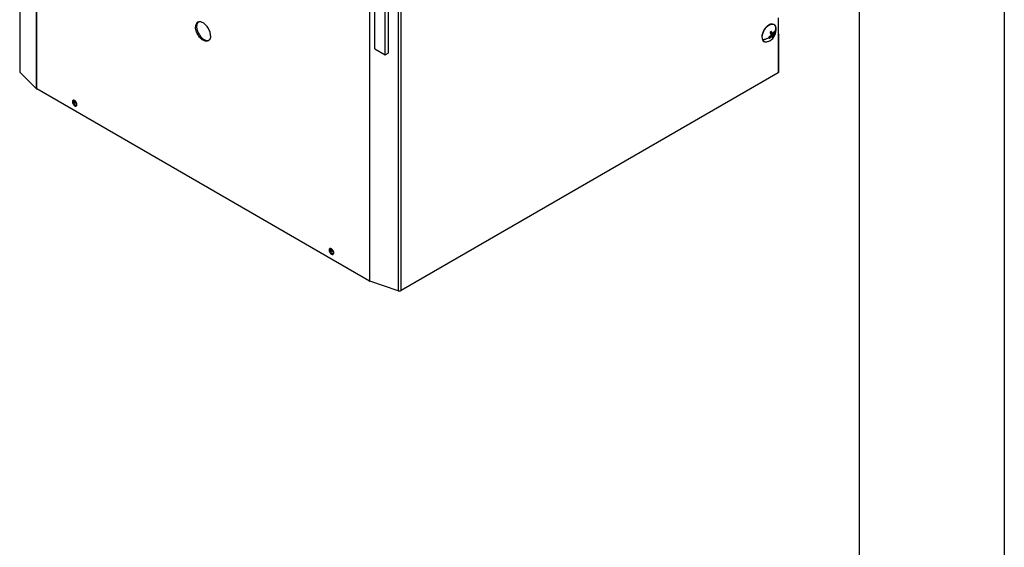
# Model space of a CAD drawing. Header units: millimetres. Extents: x 0 to 3353, y 0 to 2591.
# Tile 17 of 32: x 2836 to 3353, y 1206 to 1483. Entities that reach past the tile are written whole.
import ezdxf

# ---------------------------------------------------------------- set-up
doc = ezdxf.new("R2010")
doc.units = ezdxf.units.MM
doc.header["$LTSCALE"] = 12
doc.layers.add('TEXT', color=140, linetype='Continuous', lineweight=25)

msp = doc.modelspace()

# ---------------------------------------------------------------- linework, layer by layer
at = {"color": 7, "linetype": 'Continuous'}
msp.add_line((3352.83, 2590.83), (3352.83, 0.03), dxfattribs=at)
for p, q in [((2836.13, 2279.3), (2836.13, 1455.39)), ((2836.31, 1454.99), (2836.31, 2278.89)), ((2844.83, 2270.15), (2844.83, 1446.48)), ((2845.05, 1446.31), (2845.05, 2269.99)), ((3019.64, 2169.2), (3019.64, 1345.52)), ((3019.92, 1345.4), (3019.92, 2169.07)), ((3034.68, 2164.38), (3034.68, 1340.48)), ((3036.32, 1340.6), (3036.32, 2164.51)), ((3022.47, 1467.39), (3022.47, 1965.96)), ((3029.48, 1963.63), (3029.48, 1465.06)), ((3028, 1464.2), (3028, 1962.77)), ((3234.22, 1483.66), (3234.22, 1474.44)), ((2928.95, 1479.09), (2928.38, 1478.76)), ((3231.98, 1480.05), (3231.79, 1480.16)), ((3232.77, 1479.14), (3232.94, 1478.25)), ((3229.76, 1473.9), (3230.36, 1473.51)), ((3230.05, 1475.6), (3230.3, 1476.04)), ((3230.05, 1475.6), (3231.74, 1474.71)), ((3230.12, 1476.12), (3231.35, 1475.59)), ((3230.12, 1474.18), (3230.79, 1473.7)), ((3230.14, 1474.21), (3231.02, 1473.57)), ((3230.15, 1476.15), (3231.03, 1475.76)), ((3230.37, 1474.9), (3231.7, 1474.28)), ((3230.37, 1474.58), (3231.76, 1473.75)), ((3231.34, 1475.59), (3231.97, 1475.21)), ((3232.46, 1476.08), (3231.94, 1476.24)), ((3234.22, 1474.44), (3234.22, 1454.85)), ((3234.46, 1455.19), (3234.46, 1474.79)), ((3225.87, 1472.17), (3226.06, 1472.06)), ((3226.65, 1471.26), (3226.84, 1471.15)), ((3022.47, 1467.39), (3028, 1464.2)), ((3028, 1464.2), (3029.48, 1465.06)), ((2844.83, 1446.48), (2836.31, 1454.99)), ((3234.22, 1454.85), (3036.32, 1340.6)), ((3019.64, 1345.52), (2845.05, 1446.31)), ((2864.33, 1439.87), (2863.76, 1439.54)), ((2864.36, 1439.73), (2866.07, 1438.74)), ((2865.71, 1439.47), (2864.4, 1440.23)), ((2999.1, 1362.07), (2998.53, 1361.74)), ((2999.12, 1361.93), (3000.83, 1360.94)), ((3000.47, 1361.68), (2999.17, 1362.43)), ((3034.68, 1340.48), (3019.92, 1345.4))]:
    msp.add_line(p, q)
for start, end in [(0, 8.0184), (292.0234, 0)]:
    msp.add_arc((3226.42, 1477.33), 6.66, start, end)
for points, knots in [([(2936.31, 1474.19), (2936.31, 1474.78), (2936.2, 1475.44), (2935.81, 1476.78), (2935.51, 1477.46), (2934.78, 1478.73), (2934.34, 1479.32), (2933.38, 1480.33), (2932.86, 1480.75), (2931.82, 1481.35), (2931.31, 1481.53), (2930.35, 1481.62), (2929.91, 1481.54), (2929.17, 1481.12), (2928.88, 1480.78), (2928.48, 1479.9), (2928.38, 1479.36), (2928.38, 1478.76)], [0, 0, 0, 0, 0.125, 0.125, 0.25, 0.25, 0.375, 0.375, 0.5, 0.5, 0.625, 0.625, 0.75, 0.75, 0.875, 0.875, 1, 1, 1, 1]), ([(2936.31, 1474.19), (2936.31, 1474.14), (2936.31, 1474.04), (2936.3, 1473.89), (2936.29, 1473.75), (2936.27, 1473.61), (2936.25, 1473.47), (2936.22, 1473.25), (2936.14, 1472.95), (2936.01, 1472.6), (2935.84, 1472.29), (2935.58, 1471.93), (2935.16, 1471.59), (2934.56, 1471.36), (2933.87, 1471.34), (2933.12, 1471.51), (2932.34, 1471.87), (2931.57, 1472.41), (2930.82, 1473.1), (2930.13, 1473.92), (2929.52, 1474.84), (2929.11, 1475.67), (2928.84, 1476.33), (2928.68, 1476.84), (2928.54, 1477.34), (2928.46, 1477.77), (2928.41, 1478.15), (2928.39, 1478.46), (2928.38, 1478.66), (2928.38, 1478.76)], [0, 0, 0, 0, 0.010444, 0.020866, 0.031278, 0.041692, 0.052118, 0.062567, 0.093829, 0.125112, 0.156374, 0.187657, 0.250127, 0.312596, 0.375065, 0.437535, 0.500004, 0.562473, 0.624943, 0.687412, 0.749881, 0.812351, 0.843612, 0.874896, 0.906158, 0.937441, 0.958304, 0.979127, 1, 1, 1, 1]), ([(2929.88, 1481.39), (2929.64, 1481.18), (2929.08, 1480.68), (2929, 1479.67), (2928.95, 1479.09)], [0, 0, 0, 0, 0.423344, 1, 1, 1, 1]), ([(2928.95, 1479.09), (2929.01, 1478.46), (2929.13, 1477.19), (2930.05, 1475.14), (2931.36, 1473.36), (2932.91, 1472.12), (2934.36, 1471.56), (2935.07, 1471.79), (2935.37, 1471.88)], [0, 0, 0, 0, 0.174401, 0.348802, 0.523202, 0.697603, 0.872004, 1, 1, 1, 1]), ([(3231.79, 1480.16), (3231.42, 1480.28), (3230.67, 1480.54), (3229.22, 1480), (3227.8, 1478.87), (3226.59, 1477.23), (3225.79, 1475.38), (3225.47, 1473.54), (3225.73, 1472.63), (3225.87, 1472.17)], [0, 0, 0, 0, 0.142554, 0.285462, 0.428369, 0.571277, 0.714185, 0.857092, 1, 1, 1, 1]), ([(3226.06, 1472.06), (3225.87, 1472.46), (3225.78, 1472.96), (3225.78, 1474.06), (3225.88, 1474.66), (3226.24, 1475.88), (3226.51, 1476.5), (3227.18, 1477.67), (3227.59, 1478.21), (3228.46, 1479.14), (3228.94, 1479.52), (3229.89, 1480.07), (3230.37, 1480.23), (3231.24, 1480.32), (3231.65, 1480.24), (3232.32, 1479.85), (3232.59, 1479.54), (3232.77, 1479.14)], [0, 0, 0, 0, 0.125, 0.125, 0.25, 0.25, 0.375, 0.375, 0.5, 0.5, 0.625, 0.625, 0.75, 0.75, 0.875, 0.875, 1, 1, 1, 1]), ([(3232.77, 1479.14), (3232.84, 1478.71), (3232.85, 1478.26), (3232.71, 1477.34), (3232.57, 1476.87), (3232.36, 1476.41)], [0, 0, 0, 0, 0.5, 0.5, 1, 1, 1, 1]), ([(3229.28, 1473.16), (3228.78, 1472.87), (3228.25, 1472.63), (3227.15, 1472.26), (3226.6, 1472.13), (3226.06, 1472.06)], [0, 0, 0, 0, 0.5, 0.5, 1, 1, 1, 1]), ([(3230.08, 1474.13), (3230.02, 1474.08), (3229.91, 1473.99), (3229.73, 1473.86), (3229.55, 1473.73), (3229.37, 1473.61), (3229.24, 1473.53), (3229.18, 1473.49)], [0, 0, 0, 0, 0.200224, 0.400112, 0.599888, 0.799776, 1, 1, 1, 1]), ([(3229.45, 1472.91), (3229.51, 1472.94), (3229.64, 1473.02), (3229.82, 1473.13), (3230.01, 1473.25), (3230.19, 1473.38), (3230.3, 1473.46), (3230.36, 1473.51)], [0, 0, 0, 0, 0.200224, 0.400112, 0.599888, 0.799776, 1, 1, 1, 1]), ([(3229.88, 1475.83), (3229.91, 1475.77), (3229.98, 1475.67), (3230.08, 1475.51), (3230.18, 1475.35), (3230.27, 1475.2), (3230.33, 1475.1), (3230.36, 1475.05)], [0, 0, 0, 0, 0.200224, 0.400112, 0.599888, 0.799776, 1, 1, 1, 1]), ([(3231.03, 1475.76), (3231, 1475.81), (3230.94, 1475.91), (3230.84, 1476.05), (3230.74, 1476.2), (3230.63, 1476.35), (3230.56, 1476.45), (3230.52, 1476.5)], [0, 0, 0, 0, 0.200224, 0.400112, 0.599888, 0.799776, 1, 1, 1, 1]), ([(3231.02, 1473.57), (3231.03, 1473.53), (3231.05, 1473.46), (3231.08, 1473.36), (3231.1, 1473.26), (3231.11, 1473.16), (3231.12, 1473.1), (3231.12, 1473.07)], [0, 0, 0, 0, 0.200224, 0.400112, 0.599888, 0.799776, 1, 1, 1, 1]), ([(3232.19, 1476.67), (3232.16, 1476.61), (3232.11, 1476.5), (3232.01, 1476.33), (3231.91, 1476.16), (3231.81, 1475.99), (3231.73, 1475.88), (3231.69, 1475.83)], [0, 0, 0, 0, 0.200224, 0.400112, 0.599888, 0.799776, 1, 1, 1, 1]), ([(3231.76, 1473.75), (3231.76, 1473.78), (3231.76, 1473.85), (3231.76, 1473.95), (3231.74, 1474.06), (3231.72, 1474.17), (3231.71, 1474.25), (3231.7, 1474.28)], [0, 0, 0, 0, 0.2002236, 0.4001119, 0.5998882, 0.7997764, 1, 1, 1, 1]), ([(3231.97, 1475.21), (3232.01, 1475.26), (3232.08, 1475.38), (3232.19, 1475.55), (3232.28, 1475.72), (3232.37, 1475.9), (3232.43, 1476.02), (3232.46, 1476.08)], [0, 0, 0, 0, 0.200224, 0.400112, 0.599888, 0.799776, 1, 1, 1, 1]), ([(3234.22, 1475.13), (3234.29, 1475.08), (3234.36, 1475.03), (3234.44, 1474.91), (3234.46, 1474.85), (3234.46, 1474.72), (3234.44, 1474.66), (3234.36, 1474.54), (3234.29, 1474.49), (3234.22, 1474.44)], [0, 0, 0, 0, 0.25, 0.25, 0.5, 0.5, 0.75, 0.75, 1, 1, 1, 1]), ([(3225.87, 1472.17), (3226.06, 1471.76), (3226.26, 1471.34), (3226.65, 1471.26), (3226.65, 1471.26)], [0, 0, 0, 0, 0.997533, 1, 1, 1, 1]), ([(3228.88, 1471.22), (3228.59, 1471.1), (3227.83, 1470.78), (3226.75, 1471.03), (3226.29, 1471.72), (3226.06, 1472.06)], [0, 0, 0, 0, 0.2366771, 0.6183386, 1, 1, 1, 1]), ([(2836.15, 1455.39), (2836.14, 1455.34), (2836.14, 1455.2), (2836.24, 1455.07), (2836.31, 1454.99)], [0, 0, 0, 0, 0.375168, 1, 1, 1, 1]), ([(3234.22, 1454.85), (3234.29, 1454.89), (3234.36, 1454.94), (3234.44, 1455.06), (3234.46, 1455.13), (3234.46, 1455.19)], [0, 0, 0, 0, 0.5, 0.5, 1, 1, 1, 1]), ([(2866.16, 1438.16), (2866.16, 1438.34), (2866.13, 1438.54), (2866.01, 1438.94), (2865.92, 1439.15), (2865.7, 1439.53), (2865.56, 1439.71), (2865.27, 1440.02), (2865.12, 1440.14), (2864.8, 1440.33), (2864.65, 1440.38), (2864.36, 1440.41), (2864.22, 1440.38), (2864, 1440.26), (2863.91, 1440.15), (2863.79, 1439.89), (2863.76, 1439.72), (2863.76, 1439.54)], [0, 0, 0, 0, 0.125, 0.125, 0.25, 0.25, 0.375, 0.375, 0.5, 0.5, 0.625, 0.625, 0.75, 0.75, 0.875, 0.875, 1, 1, 1, 1]), ([(2863.76, 1439.54), (2863.76, 1439.36), (2863.79, 1439.16), (2863.91, 1438.76), (2864, 1438.55), (2864.22, 1438.17), (2864.36, 1437.99), (2864.65, 1437.69), (2864.8, 1437.56), (2865.12, 1437.38), (2865.27, 1437.32), (2865.56, 1437.29), (2865.7, 1437.32), (2865.92, 1437.45), (2866.01, 1437.55), (2866.13, 1437.82), (2866.16, 1437.98), (2866.16, 1438.16)], [0, 0, 0, 0, 0.125, 0.125, 0.25, 0.25, 0.375, 0.375, 0.5, 0.5, 0.625, 0.625, 0.75, 0.75, 0.875, 0.875, 1, 1, 1, 1]), ([(2864.46, 1440.39), (2864.44, 1440.37), (2864.34, 1440.27), (2864.34, 1440.06), (2864.33, 1439.87)], [0, 0, 0, 0, 0.10749, 1, 1, 1, 1]), ([(2864.33, 1439.87), (2864.35, 1439.68), (2864.39, 1439.3), (2864.66, 1438.68), (2865.06, 1438.14), (2865.53, 1437.78), (2865.88, 1437.61), (2866.02, 1437.64), (2866.04, 1437.65)], [0, 0, 0, 0, 0.195323, 0.390647, 0.58597, 0.781293, 0.976617, 1, 1, 1, 1]), ([(3000.92, 1360.36), (3000.92, 1360.54), (3000.89, 1360.74), (3000.77, 1361.15), (3000.68, 1361.35), (3000.46, 1361.73), (3000.33, 1361.91), (3000.04, 1362.22), (2999.88, 1362.35), (2999.57, 1362.53), (2999.41, 1362.58), (2999.12, 1362.61), (2998.99, 1362.58), (2998.77, 1362.46), (2998.68, 1362.35), (2998.56, 1362.09), (2998.53, 1361.93), (2998.53, 1361.74)], [0, 0, 0, 0, 0.125, 0.125, 0.25, 0.25, 0.375, 0.375, 0.5, 0.5, 0.625, 0.625, 0.75, 0.75, 0.875, 0.875, 1, 1, 1, 1]), ([(2998.53, 1361.74), (2998.53, 1361.56), (2998.56, 1361.36), (2998.68, 1360.96), (2998.77, 1360.76), (2998.99, 1360.37), (2999.12, 1360.19), (2999.41, 1359.89), (2999.57, 1359.76), (2999.88, 1359.58), (3000.04, 1359.52), (3000.33, 1359.5), (3000.46, 1359.52), (3000.68, 1359.65), (3000.77, 1359.75), (3000.89, 1360.02), (3000.92, 1360.18), (3000.92, 1360.36)], [0, 0, 0, 0, 0.125, 0.125, 0.25, 0.25, 0.375, 0.375, 0.5, 0.5, 0.625, 0.625, 0.75, 0.75, 0.875, 0.875, 1, 1, 1, 1]), ([(2999.22, 1362.59), (2999.21, 1362.58), (2999.11, 1362.47), (2999.1, 1362.26), (2999.1, 1362.07)], [0, 0, 0, 0, 0.10749, 1, 1, 1, 1]), ([(2999.1, 1362.07), (2999.12, 1361.88), (2999.15, 1361.5), (2999.43, 1360.88), (2999.83, 1360.34), (3000.29, 1359.98), (3000.64, 1359.81), (3000.79, 1359.85), (3000.8, 1359.85)], [0, 0, 0, 0, 0.195323, 0.390647, 0.58597, 0.781293, 0.976617, 1, 1, 1, 1]), ([(3034.68, 1340.48), (3034.94, 1340.39), (3035.24, 1340.36), (3035.83, 1340.4), (3036.11, 1340.48), (3036.32, 1340.6)], [0, 0, 0, 0, 0.5, 0.5, 1, 1, 1, 1])]:
    msp.add_open_spline(points, degree=3, knots=knots)
for points in [[(3229.18, 1473.49), (3229.2, 1473.37), (3229.24, 1473.26), (3229.28, 1473.16)], [(3229.28, 1473.16), (3229.32, 1473.06), (3229.38, 1472.98), (3229.45, 1472.91)], [(3230.18, 1476.2), (3230.08, 1476.08), (3229.97, 1475.96), (3229.88, 1475.83)], [(3230.39, 1474.58), (3230.29, 1474.42), (3230.19, 1474.27), (3230.08, 1474.13)], [(3230.52, 1476.5), (3230.4, 1476.41), (3230.29, 1476.31), (3230.18, 1476.2)], [(3230.36, 1475.05), (3230.37, 1474.89), (3230.38, 1474.73), (3230.39, 1474.58)], [(3230.36, 1473.51), (3230.51, 1473.57), (3230.65, 1473.63), (3230.79, 1473.7)], [(3230.79, 1473.7), (3230.87, 1473.66), (3230.95, 1473.61), (3231.02, 1473.57)], [(3231.35, 1475.59), (3231.25, 1475.64), (3231.14, 1475.7), (3231.03, 1475.76)], [(3231.12, 1473.07), (3231.35, 1473.25), (3231.57, 1473.48), (3231.76, 1473.75)], [(3231.69, 1475.83), (3231.58, 1475.74), (3231.47, 1475.66), (3231.35, 1475.59)], [(3231.7, 1474.28), (3231.72, 1474.42), (3231.73, 1474.56), (3231.74, 1474.71)], [(3231.74, 1474.71), (3231.82, 1474.87), (3231.9, 1475.04), (3231.97, 1475.21)], [(3232.36, 1476.41), (3232.31, 1476.51), (3232.26, 1476.6), (3232.19, 1476.67)], [(3232.36, 1476.41), (3232.4, 1476.32), (3232.43, 1476.21), (3232.46, 1476.08)], [(2844.83, 1446.48), (2844.89, 1446.42), (2844.96, 1446.36), (2845.05, 1446.31)], [(3019.64, 1345.52), (3019.72, 1345.47), (3019.82, 1345.43), (3019.92, 1345.4)]]:
    msp.add_open_spline(points, degree=3)
at = {"layer": 'TEXT'}
msp.add_line((3276.6, 2514.6), (3276.6, 76.2), dxfattribs=at)

doc.saveas('drawing.dxf')
